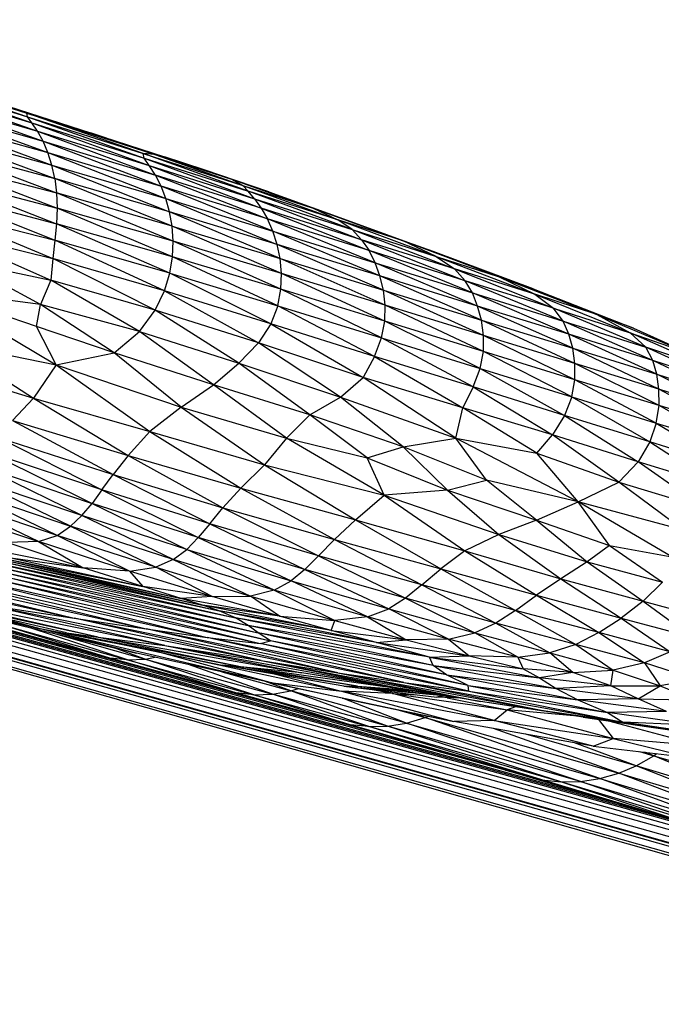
# Paper-space layout '_Derecha' of a CAD drawing. Header units: millimetres. Extents: x -1808 to 138, y -70 to 65.
# Tile 13 of 19: x 111 to 122, y -69 to -52. Entities that reach past the tile are written whole.
import ezdxf

# ---------------------------------------------------------------- set-up
doc = ezdxf.new("R2010")
doc.units = ezdxf.units.MM

psp = doc.layouts.new('_Derecha')

# ---------------------------------------------------------------- linework, layer by layer
at = {"color": 7, "linetype": 'Continuous', "lineweight": 25}
for p, q in [((130.115, -68.905), (69.905, -51.867)), ((131.395, -69.216), (70.848, -52.105)), ((130.99, -68.976), (73.306, -52.726)), ((107.965, -52.63), (110.641, -53.515)), ((108.41, -52.813), (110.654, -53.577)), ((108.41, -52.813), (110.641, -53.515)), ((129.902, -68.612), (74.494, -53.026)), ((128.378, -68.171), (74.733, -53.086)), ((108.553, -52.93), (110.731, -53.686)), ((108.553, -52.93), (110.654, -53.577)), ((108.654, -53.064), (110.83, -53.833)), ((108.654, -53.064), (110.731, -53.686)), ((108.744, -53.224), (110.927, -54.008)), ((108.744, -53.224), (110.83, -53.833)), ((110.641, -53.515), (109.62, -53.17)), ((109.62, -53.17), (111.76, -53.859)), ((108.822, -53.409), (111.012, -54.207)), ((108.822, -53.409), (110.927, -54.008)), ((110.654, -53.577), (110.641, -53.515)), ((112.692, -54.224), (110.641, -53.515)), ((110.641, -53.515), (112.898, -54.244)), ((110.641, -53.515), (111.76, -53.859)), ((110.731, -53.686), (110.654, -53.577)), ((110.654, -53.577), (112.709, -54.305)), ((110.654, -53.577), (112.692, -54.224)), ((108.886, -53.616), (111.081, -54.428)), ((108.886, -53.616), (111.012, -54.207)), ((110.83, -53.833), (110.731, -53.686)), ((110.731, -53.686), (112.799, -54.439)), ((110.731, -53.686), (112.709, -54.305)), ((108.935, -53.844), (111.132, -54.667)), ((108.935, -53.844), (111.081, -54.428)), ((110.927, -54.008), (110.83, -53.833)), ((110.83, -53.833), (112.906, -54.606)), ((110.83, -53.833), (112.799, -54.439)), ((112.898, -54.244), (111.76, -53.859)), ((111.76, -53.859), (113.069, -54.282)), ((108.967, -54.089), (111.164, -54.921)), ((108.967, -54.089), (111.132, -54.667)), ((111.012, -54.207), (110.927, -54.008)), ((110.927, -54.008), (113.006, -54.8)), ((110.927, -54.008), (112.906, -54.606)), ((111.081, -54.428), (111.012, -54.207)), ((111.012, -54.207), (113.091, -55.017)), ((111.012, -54.207), (113.006, -54.8)), ((112.709, -54.305), (112.692, -54.224)), ((112.898, -54.244), (112.692, -54.224)), ((114.542, -54.888), (112.692, -54.224)), ((112.692, -54.224), (114.446, -54.787)), ((112.898, -54.244), (114.446, -54.787)), ((112.898, -54.244), (113.069, -54.282)), ((112.898, -54.244), (114.264, -54.685)), ((114.264, -54.685), (113.069, -54.282)), ((113.768, -54.512), (113.069, -54.282)), ((108.982, -54.347), (111.176, -55.186)), ((108.982, -54.347), (111.164, -54.921)), ((111.132, -54.667), (111.081, -54.428)), ((111.081, -54.428), (113.156, -55.252)), ((111.081, -54.428), (113.091, -55.017)), ((112.799, -54.439), (112.709, -54.305)), ((112.709, -54.305), (114.651, -55.022)), ((112.709, -54.305), (114.542, -54.888)), ((112.906, -54.606), (112.799, -54.439)), ((112.799, -54.439), (114.769, -55.187)), ((112.799, -54.439), (114.651, -55.022)), ((108.981, -54.614), (111.165, -55.462)), ((108.981, -54.614), (111.176, -55.186)), ((113.006, -54.8), (112.906, -54.606)), ((112.906, -54.606), (114.88, -55.378)), ((114.769, -55.187), (112.906, -54.606)), ((114.264, -54.685), (113.768, -54.512)), ((114.908, -54.902), (113.768, -54.512)), ((111.132, -54.667), (111.164, -54.921)), ((113.2, -55.503), (111.132, -54.667)), ((113.156, -55.252), (111.132, -54.667)), ((113.091, -55.017), (113.006, -54.8)), ((114.976, -55.592), (113.006, -54.8)), ((114.88, -55.378), (113.006, -54.8)), ((114.264, -54.685), (114.446, -54.787)), ((114.264, -54.685), (115.685, -55.187)), ((114.264, -54.685), (114.908, -54.902)), ((114.446, -54.787), (114.542, -54.888)), ((114.446, -54.787), (116.121, -55.392)), ((114.446, -54.787), (115.685, -55.187)), ((108.971, -54.892), (111.136, -55.752)), ((108.971, -54.892), (111.165, -55.462)), ((111.164, -54.921), (111.176, -55.186)), ((113.219, -55.768), (111.164, -54.921)), ((113.2, -55.503), (111.164, -54.921)), ((114.651, -55.022), (114.542, -54.888)), ((116.372, -55.566), (114.542, -54.888)), ((116.121, -55.392), (114.542, -54.888)), ((114.908, -54.902), (115.685, -55.187)), ((114.908, -54.902), (116.224, -55.375)), ((113.156, -55.252), (113.091, -55.017)), ((113.091, -55.017), (115.052, -55.826)), ((113.091, -55.017), (114.976, -55.592)), ((114.651, -55.022), (114.769, -55.187)), ((114.651, -55.022), (116.541, -55.744)), ((114.651, -55.022), (116.372, -55.566)), ((108.985, -55.199), (111.101, -56.075)), ((108.985, -55.199), (111.136, -55.752)), ((111.176, -55.186), (111.165, -55.462)), ((113.209, -56.044), (111.176, -55.186)), ((113.219, -55.768), (111.176, -55.186)), ((113.2, -55.503), (113.156, -55.252)), ((115.105, -56.076), (113.156, -55.252)), ((115.052, -55.826), (113.156, -55.252)), ((114.769, -55.187), (114.88, -55.378)), ((114.769, -55.187), (116.672, -55.937)), ((116.541, -55.744), (114.769, -55.187)), ((115.685, -55.187), (116.121, -55.392)), ((115.685, -55.187), (116.224, -55.375)), ((115.685, -55.187), (117.271, -55.764)), ((111.165, -55.462), (111.136, -55.752)), ((113.163, -56.333), (111.165, -55.462)), ((113.209, -56.044), (111.165, -55.462)), ((113.219, -55.768), (113.2, -55.503)), ((115.129, -56.34), (113.2, -55.503)), ((113.2, -55.503), (115.105, -56.076)), ((114.976, -55.592), (114.88, -55.378)), ((116.779, -56.15), (114.88, -55.378)), ((116.672, -55.937), (114.88, -55.378)), ((116.372, -55.566), (116.121, -55.392)), ((117.857, -56.038), (116.121, -55.392)), ((117.271, -55.764), (116.121, -55.392)), ((116.224, -55.375), (117.271, -55.764)), ((116.224, -55.375), (117.8, -55.952)), ((109.115, -55.593), (111.101, -56.075)), ((109.115, -55.593), (111.062, -56.459)), ((115.052, -55.826), (114.976, -55.592)), ((116.864, -56.382), (114.976, -55.592)), ((114.976, -55.592), (116.779, -56.15)), ((116.372, -55.566), (116.541, -55.744)), ((116.372, -55.566), (118.179, -56.259)), ((116.372, -55.566), (117.857, -56.038)), ((111.136, -55.752), (111.101, -56.075)), ((113.066, -56.643), (111.136, -55.752)), ((113.163, -56.333), (111.136, -55.752)), ((113.209, -56.044), (113.219, -55.768)), ((115.119, -56.617), (113.219, -55.768)), ((115.129, -56.34), (113.219, -55.768)), ((115.105, -56.076), (115.052, -55.826)), ((116.926, -56.632), (115.052, -55.826)), ((116.864, -56.382), (115.052, -55.826)), ((116.541, -55.744), (116.672, -55.937)), ((116.541, -55.744), (118.369, -56.466)), ((118.179, -56.259), (116.541, -55.744)), ((117.857, -56.038), (117.271, -55.764)), ((117.8, -55.952), (117.271, -55.764)), ((118.965, -56.396), (117.271, -55.764)), ((116.779, -56.15), (116.672, -55.937)), ((118.495, -56.682), (116.672, -55.937)), ((118.369, -56.466), (116.672, -55.937)), ((118.965, -56.396), (117.8, -55.952)), ((119.565, -56.607), (117.8, -55.952)), ((127.279, -67.756), (85.684, -56.092)), ((110.88, -56.888), (109.447, -56.112)), ((109.447, -56.112), (111.062, -56.459)), ((111.101, -56.075), (111.062, -56.459)), ((112.9, -56.985), (111.101, -56.075)), ((113.066, -56.643), (111.101, -56.075)), ((113.163, -56.333), (113.209, -56.044)), ((115.064, -56.911), (113.209, -56.044)), ((115.119, -56.617), (113.209, -56.044)), ((115.129, -56.34), (115.105, -56.076)), ((116.958, -56.898), (115.105, -56.076)), ((115.105, -56.076), (116.926, -56.632)), ((116.864, -56.382), (116.779, -56.15)), ((118.587, -56.913), (116.779, -56.15)), ((116.779, -56.15), (118.495, -56.682)), ((117.857, -56.038), (118.179, -56.259)), ((117.857, -56.038), (119.595, -56.706)), ((117.857, -56.038), (118.965, -56.396)), ((113.066, -56.643), (113.163, -56.333)), ((114.944, -57.228), (113.163, -56.333)), ((113.163, -56.333), (115.064, -56.911)), ((115.119, -56.617), (115.129, -56.34)), ((116.95, -57.178), (115.129, -56.34)), ((116.958, -56.898), (115.129, -56.34)), ((116.926, -56.632), (116.864, -56.382)), ((118.654, -57.163), (116.864, -56.382)), ((118.587, -56.913), (116.864, -56.382)), ((118.179, -56.259), (118.369, -56.466)), ((118.179, -56.259), (119.921, -56.953)), ((119.595, -56.706), (118.179, -56.259)), ((111.062, -56.459), (110.88, -56.888)), ((112.624, -57.364), (111.062, -56.459)), ((112.9, -56.985), (111.062, -56.459)), ((118.495, -56.682), (118.369, -56.466)), ((120.094, -57.179), (118.369, -56.466)), ((119.921, -56.953), (118.369, -56.466)), ((118.965, -56.396), (119.595, -56.706)), ((118.965, -56.396), (119.565, -56.607)), ((118.965, -56.396), (120.689, -57.061)), ((108.915, -56.62), (111.159, -57.947)), ((110.813, -57.276), (108.915, -56.62)), ((110.88, -56.888), (108.915, -56.62)), ((112.9, -56.985), (113.066, -56.643)), ((113.066, -56.643), (114.724, -57.564)), ((114.944, -57.228), (113.066, -56.643)), ((115.064, -56.911), (115.119, -56.617)), ((116.892, -57.475), (115.119, -56.617)), ((116.95, -57.178), (115.119, -56.617)), ((116.958, -56.898), (116.926, -56.632)), ((118.691, -57.43), (116.926, -56.632)), ((116.926, -56.632), (118.654, -57.163)), ((118.587, -56.913), (118.495, -56.682)), ((120.196, -57.41), (118.495, -56.682)), ((118.495, -56.682), (120.094, -57.179)), ((119.565, -56.607), (120.689, -57.061)), ((119.565, -56.607), (121.334, -57.304)), ((119.595, -56.706), (119.921, -56.953)), ((119.595, -56.706), (121.276, -57.383)), ((120.689, -57.061), (119.595, -56.706)), ((110.813, -57.276), (110.88, -56.888)), ((112.624, -57.364), (110.88, -56.888)), ((112.178, -57.74), (110.88, -56.888)), ((116.95, -57.178), (116.958, -56.898)), ((118.687, -57.713), (116.958, -56.898)), ((118.691, -57.43), (116.958, -56.898)), ((112.624, -57.364), (112.9, -56.985)), ((114.378, -57.917), (112.9, -56.985)), ((114.724, -57.564), (112.9, -56.985)), ((115.064, -56.911), (114.944, -57.228)), ((116.771, -57.801), (115.064, -56.911)), ((115.064, -56.911), (116.892, -57.475)), ((118.654, -57.163), (118.587, -56.913)), ((120.263, -57.658), (118.587, -56.913)), ((120.196, -57.41), (118.587, -56.913)), ((120.094, -57.179), (119.921, -56.953)), ((121.55, -57.636), (119.921, -56.953)), ((119.921, -56.953), (121.276, -57.383)), ((120.689, -57.061), (121.276, -57.383)), ((121.334, -57.304), (120.689, -57.061)), ((120.689, -57.061), (122.325, -57.751)), ((114.944, -57.228), (114.724, -57.564)), ((114.944, -57.228), (116.571, -58.171)), ((116.771, -57.801), (114.944, -57.228)), ((116.892, -57.475), (116.95, -57.178)), ((118.629, -58.013), (116.95, -57.178)), ((118.687, -57.713), (116.95, -57.178)), ((118.691, -57.43), (118.654, -57.163)), ((120.301, -57.925), (118.654, -57.163)), ((118.654, -57.163), (120.263, -57.658)), ((120.196, -57.41), (120.094, -57.179)), ((121.676, -57.87), (120.094, -57.179)), ((120.094, -57.179), (121.55, -57.636)), ((111.159, -57.947), (110.813, -57.276)), ((112.178, -57.74), (110.813, -57.276)), ((112.178, -57.74), (112.624, -57.364)), ((113.931, -58.3), (112.624, -57.364)), ((112.624, -57.364), (114.378, -57.917)), ((120.263, -57.658), (120.196, -57.41)), ((121.746, -58.114), (120.196, -57.41)), ((121.676, -57.87), (120.196, -57.41)), ((121.276, -57.383), (121.55, -57.636)), ((122.8, -58.06), (121.276, -57.383)), ((121.276, -57.383), (122.325, -57.751)), ((121.334, -57.304), (122.325, -57.751)), ((109.231, -57.556), (111.159, -57.947)), ((109.231, -57.556), (110.755, -58.536)), ((114.378, -57.917), (114.724, -57.564)), ((116.167, -58.516), (114.724, -57.564)), ((116.571, -58.171), (114.724, -57.564)), ((116.771, -57.801), (116.892, -57.475)), ((118.505, -58.338), (116.892, -57.475)), ((116.892, -57.475), (118.629, -58.013)), ((118.687, -57.713), (118.691, -57.43)), ((120.3, -58.211), (118.691, -57.43)), ((120.301, -57.925), (118.691, -57.43)), ((111.159, -57.947), (112.178, -57.74)), ((113.358, -58.695), (112.178, -57.74)), ((113.931, -58.3), (112.178, -57.74)), ((118.629, -58.013), (118.687, -57.713)), ((120.245, -58.515), (118.687, -57.713)), ((120.3, -58.211), (118.687, -57.713)), ((120.301, -57.925), (120.263, -57.658)), ((121.783, -58.38), (120.263, -57.658)), ((120.263, -57.658), (121.746, -58.114)), ((121.676, -57.87), (121.55, -57.636)), ((122.972, -58.293), (121.55, -57.636)), ((122.8, -58.06), (121.55, -57.636)), ((108.582, -57.883), (110.755, -58.536)), ((113.931, -58.3), (114.378, -57.917)), ((115.626, -58.83), (114.378, -57.917)), ((114.378, -57.917), (116.167, -58.516)), ((116.771, -57.801), (116.571, -58.171)), ((116.771, -57.801), (118.326, -58.708)), ((118.505, -58.338), (116.771, -57.801)), ((120.3, -58.211), (120.301, -57.925)), ((121.784, -58.667), (120.301, -57.925)), ((121.783, -58.38), (120.301, -57.925)), ((121.746, -58.114), (121.676, -57.87)), ((123.058, -58.533), (121.676, -57.87)), ((122.972, -58.293), (121.676, -57.87)), ((111.159, -57.947), (110.755, -58.536)), ((111.159, -57.947), (112.808, -59.125)), ((111.159, -57.947), (113.358, -58.695)), ((118.505, -58.338), (118.629, -58.013)), ((118.629, -58.013), (120.118, -58.84)), ((118.629, -58.013), (120.245, -58.515)), ((121.783, -58.38), (121.746, -58.114)), ((123.102, -58.795), (121.746, -58.114)), ((121.746, -58.114), (123.058, -58.533)), ((116.167, -58.516), (116.571, -58.171)), ((118.204, -59.241), (116.571, -58.171)), ((118.326, -58.708), (116.571, -58.171)), ((120.245, -58.515), (120.3, -58.211)), ((121.736, -58.976), (120.3, -58.211)), ((121.784, -58.667), (120.3, -58.211)), ((113.358, -58.695), (113.931, -58.3)), ((115.219, -59.243), (113.931, -58.3)), ((115.626, -58.83), (113.931, -58.3)), ((118.505, -58.338), (118.326, -58.708)), ((118.505, -58.338), (119.908, -59.182)), ((120.118, -58.84), (118.505, -58.338)), ((121.784, -58.667), (121.783, -58.38)), ((123.11, -59.081), (121.783, -58.38)), ((123.102, -58.795), (121.783, -58.38)), ((126.193, -67.321), (94.86, -58.565)), ((110.755, -58.536), (110.387, -58.927)), ((110.755, -58.536), (112.428, -59.548)), ((110.755, -58.536), (112.808, -59.125)), ((115.626, -58.83), (116.167, -58.516)), ((117.272, -59.394), (116.167, -58.516)), ((116.167, -58.516), (118.204, -59.241)), ((120.245, -58.515), (120.118, -58.84)), ((120.245, -58.515), (121.621, -59.306)), ((120.245, -58.515), (121.736, -58.976)), ((113.358, -58.695), (112.808, -59.125)), ((113.358, -58.695), (114.832, -59.711)), ((113.358, -58.695), (115.219, -59.243)), ((118.204, -59.241), (118.326, -58.708)), ((119.63, -59.508), (118.326, -58.708)), ((119.908, -59.182), (118.326, -58.708)), ((121.736, -58.976), (121.784, -58.667)), ((123.075, -59.392), (121.784, -58.667)), ((123.11, -59.081), (121.784, -58.667)), ((110.387, -58.927), (112.16, -59.882)), ((110.387, -58.927), (112.428, -59.548)), ((115.219, -59.243), (115.626, -58.83)), ((116.642, -59.589), (115.626, -58.83)), ((117.272, -59.394), (115.626, -58.83)), ((120.118, -58.84), (119.908, -59.182)), ((120.118, -58.84), (121.416, -59.656)), ((121.621, -59.306), (120.118, -58.84)), ((121.736, -58.976), (121.621, -59.306)), ((121.736, -58.976), (122.983, -59.728)), ((121.736, -58.976), (123.075, -59.392)), ((112.808, -59.125), (112.428, -59.548)), ((112.808, -59.125), (114.411, -60.123)), ((112.808, -59.125), (114.832, -59.711)), ((110.152, -59.236), (112.16, -59.882)), ((110.152, -59.236), (111.964, -60.154)), ((115.219, -59.243), (114.832, -59.711)), ((116.94, -60.247), (115.219, -59.243)), ((115.219, -59.243), (116.642, -59.589)), ((117.272, -59.394), (118.204, -59.241)), ((118.742, -59.981), (118.204, -59.241)), ((120.356, -60.363), (118.204, -59.241)), ((118.204, -59.241), (119.63, -59.508)), ((119.63, -59.508), (119.908, -59.182)), ((121.075, -60.015), (119.908, -59.182)), ((121.416, -59.656), (119.908, -59.182)), ((121.621, -59.306), (121.416, -59.656)), ((121.621, -59.306), (122.817, -60.086)), ((122.983, -59.728), (121.621, -59.306)), ((111.964, -60.154), (109.986, -59.497)), ((109.986, -59.497), (111.791, -60.391)), ((116.642, -59.589), (117.272, -59.394)), ((118.057, -60.158), (117.272, -59.394)), ((118.742, -59.981), (117.272, -59.394)), ((124.755, -66.83), (99.104, -59.678)), ((112.428, -59.548), (112.16, -59.882)), ((112.428, -59.548), (114.097, -60.47)), ((112.428, -59.548), (114.411, -60.123)), ((116.94, -60.247), (116.642, -59.589)), ((116.642, -59.589), (118.057, -60.158)), ((120.356, -60.363), (119.63, -59.508)), ((119.63, -59.508), (121.075, -60.015)), ((121.075, -60.015), (121.416, -59.656)), ((122.563, -60.464), (121.416, -59.656)), ((122.817, -60.086), (121.416, -59.656)), ((109.834, -59.734), (111.791, -60.391)), ((111.612, -60.604), (109.834, -59.734)), ((114.832, -59.711), (114.411, -60.123)), ((114.832, -59.711), (116.433, -60.681)), ((114.832, -59.711), (116.94, -60.247)), ((111.612, -60.604), (109.674, -59.952)), ((111.412, -60.794), (109.674, -59.952)), ((111.964, -60.154), (112.16, -59.882)), ((112.16, -59.882), (113.864, -60.752)), ((112.16, -59.882), (114.097, -60.47)), ((118.057, -60.158), (118.742, -59.981)), ((120.356, -60.363), (118.742, -59.981)), ((119.624, -60.685), (118.742, -59.981)), ((120.356, -60.363), (121.075, -60.015)), ((122.218, -60.864), (121.075, -60.015)), ((121.075, -60.015), (122.563, -60.464)), ((109.5, -60.151), (111.412, -60.794)), ((111.173, -60.954), (109.5, -60.151)), ((111.964, -60.154), (111.791, -60.391)), ((113.864, -60.752), (111.964, -60.154)), ((111.964, -60.154), (113.663, -60.991)), ((114.411, -60.123), (114.097, -60.47)), ((114.411, -60.123), (116.062, -61.028)), ((114.411, -60.123), (116.433, -60.681)), ((118.057, -60.158), (116.94, -60.247)), ((118.057, -60.158), (118.958, -60.937)), ((118.057, -60.158), (119.624, -60.685)), ((123.066, -66.292), (101.595, -60.317)), ((111.173, -60.954), (109.304, -60.325)), ((110.847, -61.064), (109.304, -60.325)), ((116.433, -60.681), (116.94, -60.247)), ((116.94, -60.247), (118.361, -61.225)), ((116.94, -60.247), (118.958, -60.937)), ((119.624, -60.685), (120.356, -60.363)), ((120.91, -61.135), (120.356, -60.363)), ((122.009, -61.334), (120.356, -60.363)), ((122.218, -60.864), (120.356, -60.363)), ((109.061, -60.462), (110.847, -61.064)), ((111.612, -60.604), (111.791, -60.391)), ((113.663, -60.991), (111.791, -60.391)), ((111.791, -60.391), (113.458, -61.2)), ((113.864, -60.752), (114.097, -60.47)), ((114.097, -60.47), (116.062, -61.028)), ((114.097, -60.47), (115.781, -61.316)), ((122.146, -66.008), (102.677, -60.595)), ((111.412, -60.794), (111.612, -60.604)), ((113.458, -61.2), (111.612, -60.604)), ((113.22, -61.378), (111.612, -60.604)), ((116.433, -60.681), (116.062, -61.028)), ((116.433, -60.681), (117.936, -61.546)), ((116.433, -60.681), (118.361, -61.225)), ((119.624, -60.685), (118.958, -60.937)), ((119.624, -60.685), (120.52, -61.42)), ((119.624, -60.685), (120.91, -61.135)), ((121.173, -65.713), (103.431, -60.783)), ((111.173, -60.954), (111.412, -60.794)), ((113.22, -61.378), (111.412, -60.794)), ((111.412, -60.794), (112.912, -61.516)), ((113.864, -60.752), (113.663, -60.991)), ((115.781, -61.316), (113.864, -60.752)), ((113.864, -60.752), (115.542, -61.555)), ((110.847, -61.064), (110.293, -61.082)), ((110.847, -61.064), (111.173, -60.954)), ((112.452, -61.587), (110.847, -61.064)), ((110.847, -61.064), (111.632, -61.525)), ((112.912, -61.516), (111.173, -60.954)), ((112.452, -61.587), (111.173, -60.954)), ((113.663, -60.991), (113.458, -61.2)), ((115.542, -61.555), (113.663, -60.991)), ((113.663, -60.991), (115.299, -61.756)), ((115.781, -61.316), (116.062, -61.028)), ((116.062, -61.028), (117.605, -61.827)), ((116.062, -61.028), (117.936, -61.546)), ((118.958, -60.937), (118.361, -61.225)), ((118.958, -60.937), (120.055, -61.718)), ((118.958, -60.937), (120.52, -61.42)), ((119.079, -65.092), (104.792, -61.126)), ((105.888, -61.192), (111.475, -62.411)), ((109.946, -61.187), (111.632, -61.525)), ((111.632, -61.525), (110.293, -61.082)), ((113.22, -61.378), (113.458, -61.2)), ((113.458, -61.2), (115.299, -61.756)), ((115.002, -61.918), (113.458, -61.2)), ((118.361, -61.225), (117.936, -61.546)), ((118.361, -61.225), (119.624, -62.009)), ((118.361, -61.225), (120.055, -61.718)), ((120.91, -61.135), (120.52, -61.42)), ((120.91, -61.135), (122.009, -61.334)), ((120.91, -61.135), (121.845, -61.777)), ((111.411, -62.941), (105.635, -61.339)), ((107.259, -61.385), (112.742, -62.602)), ((107.259, -61.385), (111.475, -62.411)), ((109.901, -61.398), (114.321, -62.405)), ((109.901, -61.398), (114.03, -62.282)), ((109.943, -61.357), (113.739, -62.183)), ((109.943, -61.357), (114.03, -62.282)), ((110.142, -61.366), (113.739, -62.183)), ((110.142, -61.366), (113.36, -62.064)), ((110.35, -61.384), (113.36, -62.064)), ((110.35, -61.384), (112.687, -61.857)), ((110.361, -61.349), (111.632, -61.525)), ((110.361, -61.349), (112.687, -61.857)), ((113.22, -61.378), (112.912, -61.516)), ((115.002, -61.918), (113.22, -61.378)), ((113.22, -61.378), (114.583, -62.023)), ((115.781, -61.316), (115.542, -61.555)), ((115.781, -61.316), (117.316, -62.061)), ((117.605, -61.827), (115.781, -61.316)), ((108.379, -61.532), (113.818, -62.751)), ((108.379, -61.532), (112.742, -62.602)), ((110.026, -61.487), (114.542, -62.541)), ((110.026, -61.487), (114.321, -62.405)), ((112.452, -61.587), (111.632, -61.525)), ((112.687, -61.857), (111.632, -61.525)), ((112.452, -61.587), (112.912, -61.516)), ((113.907, -62.031), (112.452, -61.587)), ((112.452, -61.587), (112.687, -61.857)), ((112.912, -61.516), (114.583, -62.023)), ((113.907, -62.031), (112.912, -61.516)), ((115.542, -61.555), (115.299, -61.756)), ((117.316, -62.061), (115.542, -61.555)), ((115.542, -61.555), (117.019, -62.25)), ((117.605, -61.827), (117.936, -61.546)), ((117.936, -61.546), (119.252, -62.276)), ((117.936, -61.546), (119.624, -62.009)), ((120.52, -61.42), (120.055, -61.718)), ((120.52, -61.42), (121.505, -62.115)), ((120.52, -61.42), (121.845, -61.777)), ((109.307, -61.641), (114.751, -62.858)), ((109.307, -61.641), (113.818, -62.751)), ((110.028, -61.708), (114.751, -62.858)), ((110.028, -61.708), (114.933, -62.811)), ((110.202, -61.596), (114.542, -62.541)), ((110.202, -61.596), (114.719, -62.673)), ((110.291, -61.689), (114.719, -62.673)), ((110.291, -61.689), (114.933, -62.811)), ((115.002, -61.918), (115.299, -61.756)), ((115.299, -61.756), (117.019, -62.25)), ((116.643, -62.39), (115.299, -61.756)), ((120.055, -61.718), (119.624, -62.009)), ((120.055, -61.718), (121.116, -62.41)), ((120.055, -61.718), (121.505, -62.115)), ((107.879, -61.905), (110.876, -62.602)), ((107.879, -61.905), (112.574, -63.029)), ((111.895, -62.747), (107.931, -61.888)), ((111.342, -62.672), (107.931, -61.888)), ((113.907, -62.031), (112.687, -61.857)), ((113.36, -62.064), (112.687, -61.857)), ((115.002, -61.918), (114.583, -62.023)), ((116.643, -62.39), (115.002, -61.918)), ((115.002, -61.918), (116.069, -62.451)), ((117.605, -61.827), (117.316, -62.061)), ((119.252, -62.276), (117.605, -61.827)), ((117.605, -61.827), (118.905, -62.498)), ((121.845, -61.777), (121.505, -62.115)), ((108.381, -61.991), (110.876, -62.602)), ((113.07, -62.894), (108.656, -62.004)), ((111.895, -62.747), (108.656, -62.004)), ((113.907, -62.031), (113.36, -62.064)), ((115.094, -62.376), (113.36, -62.064)), ((113.739, -62.183), (113.36, -62.064)), ((113.907, -62.031), (114.583, -62.023)), ((115.094, -62.376), (113.907, -62.031)), ((114.583, -62.023), (116.069, -62.451)), ((115.094, -62.376), (114.583, -62.023)), ((117.316, -62.061), (117.019, -62.25)), ((118.905, -62.498), (117.316, -62.061)), ((117.316, -62.061), (118.539, -62.67)), ((119.252, -62.276), (119.624, -62.009)), ((119.624, -62.009), (120.721, -62.666)), ((119.624, -62.009), (121.116, -62.41)), ((111.411, -62.941), (108.702, -62.175)), ((109.915, -62.177), (111.475, -62.411)), ((114.773, -63.158), (109.915, -62.177)), ((113.07, -62.894), (109.915, -62.177)), ((116.003, -62.628), (113.739, -62.183)), ((115.094, -62.376), (113.739, -62.183)), ((114.03, -62.282), (113.739, -62.183)), ((116.003, -62.628), (114.03, -62.282)), ((116.805, -62.841), (114.03, -62.282)), ((114.321, -62.405), (114.03, -62.282)), ((116.643, -62.39), (117.019, -62.25)), ((117.019, -62.25), (118.539, -62.67)), ((118.072, -62.782), (117.019, -62.25)), ((119.252, -62.276), (118.905, -62.498)), ((119.252, -62.276), (120.315, -62.874)), ((120.721, -62.666), (119.252, -62.276)), ((121.505, -62.115), (121.116, -62.41)), ((121.505, -62.115), (122.378, -62.75)), ((121.505, -62.115), (122.729, -62.443)), ((110.876, -62.602), (109.933, -62.348)), ((116.12, -63.376), (111.475, -62.411)), ((111.475, -62.411), (112.742, -62.602)), ((114.773, -63.158), (111.475, -62.411)), ((116.805, -62.841), (114.321, -62.405)), ((117.739, -63.098), (114.321, -62.405)), ((114.542, -62.541), (114.321, -62.405)), ((115.094, -62.376), (116.069, -62.451)), ((116.003, -62.628), (115.094, -62.376)), ((116.003, -62.628), (116.069, -62.451)), ((116.643, -62.39), (116.069, -62.451)), ((116.069, -62.451), (117.325, -62.795)), ((118.072, -62.782), (116.643, -62.39)), ((116.643, -62.39), (117.325, -62.795)), ((120.721, -62.666), (121.116, -62.41)), ((121.116, -62.41), (121.979, -63.004)), ((121.116, -62.41), (122.378, -62.75)), ((109.81, -62.478), (111.411, -62.941)), ((112.103, -63.119), (109.81, -62.478)), ((110.109, -62.504), (112.412, -63.147)), ((112.103, -63.119), (110.109, -62.504)), ((112.412, -63.147), (110.699, -62.58)), ((114.929, -63.544), (110.876, -62.602)), ((112.574, -63.029), (110.876, -62.602)), ((112.87, -62.988), (110.876, -62.602)), ((116.12, -63.376), (112.742, -62.602)), ((117.286, -63.549), (112.742, -62.602)), ((112.742, -62.602), (113.818, -62.751)), ((117.739, -63.098), (114.542, -62.541)), ((117.801, -63.248), (114.542, -62.541)), ((114.719, -62.673), (114.542, -62.541)), ((116.003, -62.628), (117.325, -62.795)), ((116.805, -62.841), (116.003, -62.628)), ((118.905, -62.498), (118.539, -62.67)), ((120.315, -62.874), (118.905, -62.498)), ((118.905, -62.498), (119.861, -63.024)), ((111.064, -62.668), (112.728, -63.133)), ((111.342, -62.672), (111.895, -62.747)), ((111.342, -62.672), (114.468, -63.275)), ((111.342, -62.672), (114.082, -63.239)), ((111.895, -62.747), (113.07, -62.894)), ((111.895, -62.747), (115.485, -63.378)), ((111.895, -62.747), (114.468, -63.275)), ((118.431, -63.698), (113.818, -62.751)), ((113.818, -62.751), (114.751, -62.858)), ((117.286, -63.549), (113.818, -62.751)), ((117.801, -63.248), (114.719, -62.673)), ((118.039, -63.411), (114.719, -62.673)), ((114.933, -62.811), (114.719, -62.673)), ((116.805, -62.841), (117.325, -62.795)), ((118.072, -62.782), (117.325, -62.795)), ((117.325, -62.795), (118.439, -63.079)), ((118.072, -62.782), (118.539, -62.67)), ((119.297, -63.102), (118.072, -62.782)), ((118.072, -62.782), (118.439, -63.079)), ((118.539, -62.67), (119.861, -63.024)), ((119.297, -63.102), (118.539, -62.67)), ((120.721, -62.666), (120.315, -62.874)), ((120.721, -62.666), (121.526, -63.202)), ((121.979, -63.004), (120.721, -62.666)), ((112.103, -63.119), (111.411, -62.941)), ((114.182, -63.704), (111.411, -62.941)), ((112.728, -63.133), (112.144, -62.926)), ((113.07, -62.894), (114.773, -63.158)), ((113.07, -62.894), (117.267, -63.655)), ((113.07, -62.894), (115.485, -63.378)), ((114.751, -62.858), (114.933, -62.811)), ((118.419, -63.597), (114.751, -62.858)), ((118.431, -63.698), (114.751, -62.858)), ((118.039, -63.411), (114.933, -62.811)), ((118.419, -63.597), (114.933, -62.811)), ((116.805, -62.841), (118.439, -63.079)), ((117.739, -63.098), (116.805, -62.841)), ((120.315, -62.874), (119.861, -63.024)), ((120.315, -62.874), (120.976, -63.329)), ((121.526, -63.202), (120.315, -62.874)), ((116.758, -64.424), (111.585, -62.989)), ((112.412, -63.147), (112.103, -63.119)), ((114.182, -63.704), (112.103, -63.119)), ((114.325, -63.73), (112.103, -63.119)), ((112.412, -63.147), (112.728, -63.133)), ((112.412, -63.147), (114.643, -63.761)), ((114.325, -63.73), (112.412, -63.147)), ((114.929, -63.544), (112.574, -63.029)), ((112.728, -63.133), (112.903, -63.101)), ((112.728, -63.133), (114.968, -63.749)), ((114.643, -63.761), (112.728, -63.133)), ((114.929, -63.544), (112.886, -62.991)), ((112.905, -62.995), (116.189, -63.701)), ((117.739, -63.098), (118.439, -63.079)), ((117.739, -63.098), (119.391, -63.303)), ((117.739, -63.098), (119.678, -63.465)), ((117.801, -63.248), (117.739, -63.098)), ((119.297, -63.102), (118.439, -63.079)), ((118.439, -63.079), (119.391, -63.303)), ((119.297, -63.102), (119.861, -63.024)), ((120.267, -63.369), (119.297, -63.102)), ((119.297, -63.102), (119.391, -63.303)), ((119.861, -63.024), (120.976, -63.329)), ((120.267, -63.369), (119.861, -63.024)), ((121.979, -63.004), (121.526, -63.202)), ((114.968, -63.749), (113.487, -63.229)), ((116.468, -63.609), (114.082, -63.239)), ((114.468, -63.275), (114.082, -63.239)), ((116.227, -63.609), (114.082, -63.239)), ((115.485, -63.378), (114.468, -63.275)), ((117.335, -63.673), (114.468, -63.275)), ((116.468, -63.609), (114.468, -63.275)), ((114.773, -63.158), (116.12, -63.376)), ((114.773, -63.158), (118.635, -63.881)), ((114.773, -63.158), (117.267, -63.655)), ((117.801, -63.248), (119.678, -63.465)), ((117.801, -63.248), (119.972, -63.654)), ((118.039, -63.411), (117.801, -63.248)), ((120.267, -63.369), (119.391, -63.303)), ((119.391, -63.303), (119.678, -63.465)), ((121.526, -63.202), (120.976, -63.329)), ((121.526, -63.202), (121.803, -63.602)), ((122.432, -63.492), (121.526, -63.202)), ((114.075, -63.357), (115.295, -63.693)), ((115.021, -63.401), (116.189, -63.701)), ((117.267, -63.655), (115.485, -63.378)), ((117.335, -63.673), (115.485, -63.378)), ((116.12, -63.376), (117.286, -63.549)), ((116.12, -63.376), (119.823, -64.059)), ((116.12, -63.376), (118.635, -63.881)), ((118.039, -63.411), (120.351, -63.852)), ((118.039, -63.411), (119.972, -63.654)), ((118.419, -63.597), (118.039, -63.411)), ((120.267, -63.369), (119.678, -63.465)), ((120.936, -63.607), (119.678, -63.465)), ((119.678, -63.465), (119.972, -63.654)), ((120.267, -63.369), (120.976, -63.329)), ((120.936, -63.607), (120.267, -63.369)), ((120.936, -63.607), (120.976, -63.329)), ((120.976, -63.329), (121.803, -63.602)), ((122.432, -63.492), (121.803, -63.602)), ((115.295, -63.693), (114.848, -63.526)), ((114.929, -63.544), (116.189, -63.701)), ((114.929, -63.544), (118.169, -64.231)), ((116.197, -63.82), (114.929, -63.544)), ((115.295, -63.693), (115.427, -63.652)), ((116.227, -63.609), (116.468, -63.609)), ((116.227, -63.609), (117.99, -63.777)), ((116.227, -63.609), (117.87, -63.807)), ((116.468, -63.609), (117.335, -63.673)), ((116.468, -63.609), (117.99, -63.777)), ((116.468, -63.609), (117.56, -63.706)), ((117.084, -63.74), (116.636, -63.658)), ((117.084, -63.74), (116.723, -63.669)), ((118.635, -63.881), (117.267, -63.655)), ((117.286, -63.549), (118.431, -63.698)), ((117.286, -63.549), (121.144, -64.243)), ((117.286, -63.549), (119.823, -64.059)), ((118.419, -63.597), (120.351, -63.852)), ((118.419, -63.597), (120.877, -64.077)), ((118.431, -63.698), (118.419, -63.597)), ((120.936, -63.607), (119.972, -63.654)), ((121.418, -63.835), (119.972, -63.654)), ((119.972, -63.654), (120.351, -63.852)), ((120.936, -63.607), (121.803, -63.602)), ((121.418, -63.835), (120.936, -63.607)), ((121.418, -63.835), (121.803, -63.602)), ((121.803, -63.602), (122.397, -63.853)), ((114.325, -63.73), (114.182, -63.704)), ((116.342, -64.292), (114.182, -63.704)), ((116.758, -64.424), (114.182, -63.704)), ((114.643, -63.761), (114.325, -63.73)), ((116.342, -64.292), (114.325, -63.73)), ((114.643, -63.761), (114.968, -63.749)), ((114.643, -63.761), (116.667, -64.324)), ((116.342, -64.292), (114.643, -63.761)), ((114.968, -63.749), (115.295, -63.693)), ((116.998, -64.314), (114.968, -63.749)), ((116.667, -64.324), (114.968, -63.749)), ((117.331, -64.26), (115.295, -63.693)), ((116.998, -64.314), (115.295, -63.693)), ((117.084, -63.74), (116.189, -63.701)), ((118.88, -64.214), (116.189, -63.701)), ((116.189, -63.701), (118.169, -64.231)), ((116.197, -63.82), (118.169, -64.231)), ((117.331, -64.26), (116.206, -63.821)), ((117.084, -63.74), (119.106, -64.03)), ((118.88, -64.214), (117.084, -63.74)), ((117.084, -63.74), (117.5, -63.762)), ((117.335, -63.673), (117.776, -63.739)), ((117.99, -63.777), (117.87, -63.807)), ((118.178, -63.806), (117.87, -63.807)), ((118.288, -63.824), (117.87, -63.807)), ((118.007, -63.777), (117.99, -63.777)), ((118.049, -63.814), (119.106, -64.03)), ((118.431, -63.698), (121.144, -64.243)), ((118.431, -63.698), (120.877, -64.077)), ((121.418, -63.835), (120.351, -63.852)), ((121.418, -63.835), (122.397, -63.853)), ((121.915, -64.06), (121.418, -63.835)), ((117.137, -64.016), (117.66, -64.162)), ((121.605, -64.327), (118.635, -63.881)), ((119.823, -64.059), (118.635, -63.881)), ((120.447, -64.159), (118.635, -63.881)), ((119.253, -63.976), (119.106, -64.03)), ((121.915, -64.06), (120.351, -63.852)), ((120.351, -63.852), (120.877, -64.077)), ((117.331, -64.26), (117.66, -64.162)), ((117.66, -64.162), (117.469, -64.085)), ((117.66, -64.162), (117.717, -64.137)), ((117.66, -64.162), (121.075, -65.144)), ((120.739, -65.24), (117.66, -64.162)), ((118.88, -64.214), (119.106, -64.03)), ((120.28, -64.134), (119.106, -64.03)), ((119.106, -64.03), (120.978, -64.531)), ((121.605, -64.327), (119.823, -64.059)), ((123.039, -64.531), (119.823, -64.059)), ((121.144, -64.243), (119.823, -64.059)), ((120.447, -64.159), (121.605, -64.327)), ((121.915, -64.06), (120.877, -64.077)), ((122.546, -64.31), (120.877, -64.077)), ((120.877, -64.077), (121.144, -64.243)), ((116.667, -64.324), (116.342, -64.292)), ((116.758, -64.424), (116.342, -64.292)), ((119.721, -65.263), (116.342, -64.292)), ((116.667, -64.324), (116.998, -64.314)), ((120.056, -65.298), (116.667, -64.324)), ((119.721, -65.263), (116.667, -64.324)), ((116.998, -64.314), (117.331, -64.26)), ((120.397, -65.291), (116.998, -64.314)), ((120.056, -65.298), (116.998, -64.314)), ((117.331, -64.26), (120.739, -65.24)), ((120.397, -65.291), (117.331, -64.26)), ((118.88, -64.214), (118.169, -64.231)), ((120.621, -64.668), (118.169, -64.231)), ((121.075, -65.144), (118.864, -64.355)), ((118.88, -64.214), (120.978, -64.531)), ((120.621, -64.668), (118.88, -64.214)), ((120.718, -64.199), (120.978, -64.531)), ((122.562, -64.671), (120.898, -64.225)), ((123.039, -64.531), (121.144, -64.243)), ((122.546, -64.31), (121.144, -64.243)), ((121.605, -64.327), (123.039, -64.531)), ((119.721, -65.263), (116.758, -64.424)), ((119.079, -65.092), (116.758, -64.424)), ((121.379, -65.016), (119.436, -64.457)), ((120.621, -64.668), (120.978, -64.531)), ((122.562, -64.671), (120.978, -64.531)), ((120.978, -64.531), (122.371, -64.873)), ((121.379, -65.016), (120.295, -64.61)), ((120.621, -64.668), (122.371, -64.873)), ((121.379, -65.016), (121.693, -64.836)), ((121.442, -64.764), (121.693, -64.836)), ((121.693, -64.836), (121.533, -64.775)), ((121.693, -64.836), (121.742, -64.799)), ((121.693, -64.836), (124.414, -65.652)), ((124.096, -65.83), (121.693, -64.836)), ((121.075, -65.144), (121.379, -65.016)), ((124.096, -65.83), (121.379, -65.016)), ((123.787, -65.956), (121.379, -65.016)), ((119.079, -65.092), (119.721, -65.263)), ((121.173, -65.713), (119.079, -65.092)), ((120.739, -65.24), (121.075, -65.144)), ((121.075, -65.144), (123.787, -65.956)), ((123.444, -66.05), (121.075, -65.144)), ((119.721, -65.263), (120.056, -65.298)), ((119.721, -65.263), (121.173, -65.713)), ((122.407, -66.067), (119.721, -65.263)), ((120.056, -65.298), (120.397, -65.291)), ((122.749, -66.105), (120.056, -65.298)), ((122.407, -66.067), (120.056, -65.298)), ((120.397, -65.291), (120.739, -65.24)), ((120.397, -65.291), (123.097, -66.1)), ((122.749, -66.105), (120.397, -65.291)), ((120.739, -65.24), (123.444, -66.05)), ((123.097, -66.1), (120.739, -65.24)), ((121.173, -65.713), (122.407, -66.067)), ((122.146, -66.008), (121.173, -65.713))]:
    psp.add_line(p, q, dxfattribs=at)

doc.saveas('drawing.dxf')
